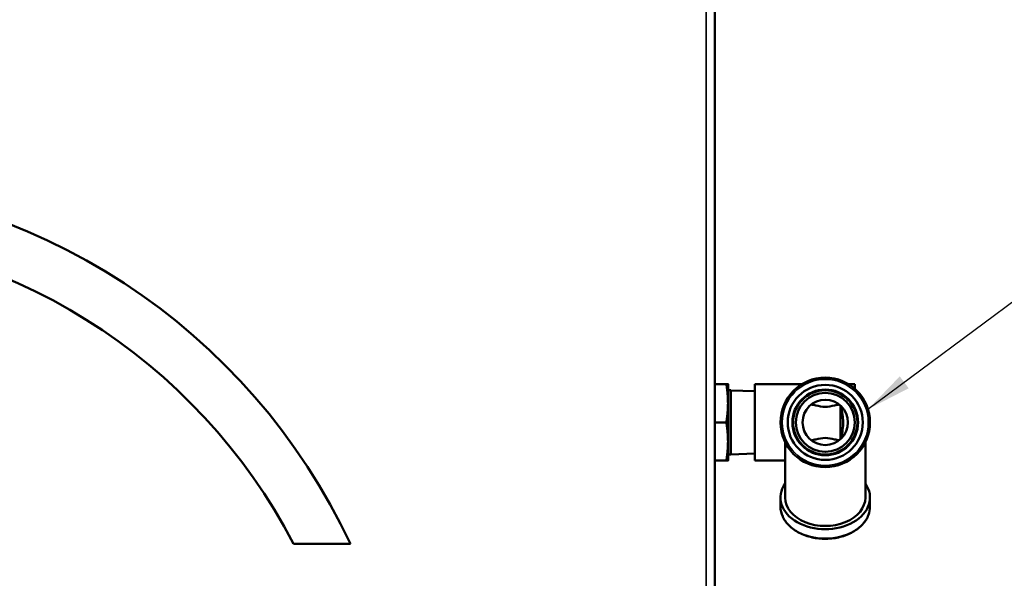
# Model space of a CAD drawing. Header units: inches. Extents: x 1 to 203, y 4 to 128.
# Tile 20 of 66: x 50.09 to 62.97, y 80.11 to 87.42. Entities that reach past the tile are written whole.
import ezdxf

# ---------------------------------------------------------------- set-up
doc = ezdxf.new("R2010")
doc.units = ezdxf.units.IN
doc.header["$LTSCALE"] = 6
doc.header["$MEASUREMENT"] = 0
for name, color, linetype, lineweight in [('Symbol (ANSI)', 7, 'Continuous', 25), ('Visible (ANSI)', 7, 'Continuous', 50), ('Visible Narrow (ANSI)', 7, 'Continuous', 35)]:
    doc.layers.add(name, color=color, linetype=linetype, lineweight=lineweight)
doc.styles.add('Note Text (ANSI)', font='tahoma.ttf')
doc.dimstyles.new('Default (ANSI)$7', dxfattribs={"dimscale": 6, "dimtxt": 0.12, "dimasz": 0.098425, "dimexe": 0.125, "dimexo": 0.0625, "dimgap": 0.031496, "dimtad": 0, "dimtih": 1, "dimtoh": 1, "dimrnd": 1e-08, "dimzin": 4, "dimdsep": 46, "dimtxsty": 'Note Text (ANSI)', "dimcen": 0.09, "dimdle": 0.393701, "dimclrd": 256, "dimclre": 256, "dimclrt": 256, "dimadec": 0, "dimazin": 1, "dimtfac": 1, "dimtofl": 0, "dimtmove": 0, "dimatfit": 3, "dimfxl": 1, "dimtolj": 1, "dimtzin": 4, "dimlwd": -1, "dimlwe": -1, "dimarcsym": 0})

msp = doc.modelspace()

# ---------------------------------------------------------------- linework, layer by layer
at = {"layer": 'Visible (ANSI)'}
for p, q in [((59.184, 114.213), (59.184, 41.963)), ((59.334, 82.651), (59.184, 82.651)), ((59.355, 82.651), (59.355, 82.401)), ((59.393, 82.571), (59.355, 82.571)), ((59.393, 82.571), (59.393, 81.731)), ((59.705, 82.559), (59.393, 82.569)), ((59.705, 81.651), (59.705, 82.651)), ((60.323, 82.651), (59.705, 82.651)), ((61.015, 82.651), (60.931, 82.651)), ((61.015, 82.589), (61.015, 82.651)), ((59.355, 82.401), (59.355, 81.901)), ((60.827, 81.931), (60.827, 82.37)), ((59.334, 82.151), (59.184, 82.151)), ((59.355, 81.901), (59.355, 81.651)), ((60.102, 81.168), (60.102, 81.893)), ((61.152, 81.168), (61.152, 81.893)), ((59.393, 81.731), (59.355, 81.731)), ((59.705, 81.743), (59.393, 81.733)), ((59.334, 81.651), (59.184, 81.651)), ((60.102, 81.651), (59.705, 81.651)), ((60.042, 81.049), (60.042, 81.168)), ((61.212, 81.049), (61.212, 81.168)), ((53.671, 80.565), (54.415, 80.565))]:
    msp.add_line(p, q, dxfattribs=at)
for radius in [0.585, 0.491, 0.43, 0.42, 0.386, 0.297]:
    msp.add_circle((60.627, 82.151), radius, dxfattribs=at)
for major_axis, start_param, end_param in [((-0.585, 0), 5.826311, 9.881652), ((-0.525, 0), 0, 3.141593)]:
    msp.add_ellipse((60.627, 81.168), major_axis=major_axis, ratio=0.707107, start_param=start_param, end_param=end_param, dxfattribs=at)
for points, knots in [([(54.415, 80.565), (53.107, 83.353), (50.29, 85.288), (47.032, 85.288), (43.774, 85.288), (40.958, 83.353), (39.65, 80.565)], [2, 2, 2, 2, 3, 3, 3, 4, 4, 4, 4]), ([(60.445, 82.386), (60.465, 82.381), (60.485, 82.377), (60.545, 82.363), (60.586, 82.355), (60.627, 82.355), (60.669, 82.355), (60.709, 82.363), (60.769, 82.377), (60.789, 82.381), (60.809, 82.386)], [-0.470317, -0.470317, -0.470317, -0.470317, -0.3169782, -0.3169782, 0, 0, 0, 0.3169782, 0.3169782, 0.470317, 0.470317, 0.470317, 0.470317]), ([(60.833, 82.365), (60.836, 82.352), (60.839, 82.338), (60.847, 82.296), (60.853, 82.263), (60.86, 82.197), (60.861, 82.164), (60.86, 82.099), (60.856, 82.062), (60.846, 81.995), (60.839, 81.965), (60.833, 81.937)], [-4.386943, -4.386943, -4.386943, -4.386943, -4.282285, -4.282285, -4.050975, -4.050975, -3.819664, -3.819664, -3.559462, -3.559462, -3.342512, -3.342512, -3.342512, -3.342512]), ([(60.809, 81.916), (60.789, 81.921), (60.769, 81.925), (60.709, 81.938), (60.669, 81.947), (60.586, 81.947), (60.545, 81.938), (60.485, 81.925), (60.465, 81.921), (60.445, 81.916)], [8.2283198, 8.2283198, 8.2283198, 8.2283198, 8.3816585, 8.3816585, 8.6986368, 8.6986368, 9.015615, 9.015615, 9.1689537, 9.1689537, 9.1689537, 9.1689537]), ([(60.042, 81.049), (60.042, 81.005), (60.052, 80.961), (60.09, 80.877), (60.118, 80.837), (60.191, 80.765), (60.236, 80.733), (60.338, 80.681), (60.395, 80.661), (60.514, 80.634), (60.577, 80.628), (60.702, 80.63), (60.764, 80.638), (60.882, 80.668), (60.938, 80.69), (61.037, 80.746), (61.08, 80.779), (61.15, 80.855), (61.176, 80.896), (61.205, 80.976), (61.212, 81.012), (61.212, 81.049)], [0, 0, 0, 0, 0.308742, 0.308742, 0.622695, 0.622695, 0.943936, 0.943936, 1.267951, 1.267951, 1.592288, 1.592288, 1.916569, 1.916569, 2.24091, 2.24091, 2.564764, 2.564764, 2.885218, 2.885218, 3.141593, 3.141593, 3.141593, 3.141593])]:
    msp.add_open_spline(points, degree=3, knots=knots, dxfattribs=at)
msp.add_open_spline([(47.032, 84.618), (49.912, 84.618), (52.416, 82.972), (53.671, 80.565)], degree=3, dxfattribs=at)
for points, weights in [([(59.355, 82.651), (59.355, 82.651), (59.334, 82.651)], [1, 1.04314139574, 1.01001874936]), ([(59.334, 82.651), (59.355, 82.517), (59.355, 82.401)], [1.01001874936, 1.04314139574, 1]), ([(59.355, 82.401), (59.355, 82.285), (59.334, 82.151)], [1, 1.04314139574, 1.01001874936]), ([(59.334, 82.151), (59.355, 82.017), (59.355, 81.901)], [1.01001874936, 1.04314139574, 1]), ([(59.355, 81.901), (59.355, 81.785), (59.334, 81.651)], [1, 1.04314139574, 1.01001874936]), ([(59.334, 81.651), (59.355, 81.651), (59.355, 81.651)], [1.01001874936, 1.04314139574, 1])]:
    msp.add_rational_spline(points, weights, degree=2, dxfattribs=at)
at = {"layer": 'Visible Narrow (ANSI)'}
msp.add_line((59.071, 42.003), (59.071, 114.174), dxfattribs=at)
msp.add_circle((60.627, 82.151), 0.563, dxfattribs=at)
msp.add_ellipse((60.627, 81.049), major_axis=(-0.585, 0), ratio=0.707107, start_param=0, end_param=3.141593, dxfattribs=at)

# ---------------------------------------------------------------- leaders
at = {"layer": 'Symbol (ANSI)', "annotation_type": 0, "has_hookline": 1, "hookline_direction": 0, "text_width": 8.926}
msp.add_leader([(61.186, 82.323), (65.262, 85.352), (65.853, 85.352)], dimstyle='Default (ANSI)$7', override={"dimtad": 0}, dxfattribs=at)

doc.saveas('drawing.dxf')
